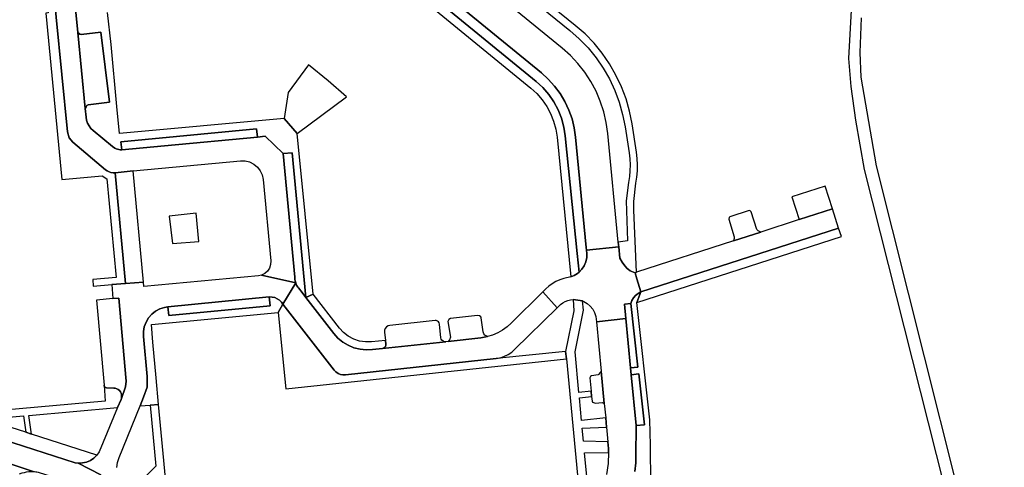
# Model space of a CAD drawing. Header units: metres. Extents: x 127325 to 135234, y 401140 to 409815.
# Tile 28 of 125: x 133967 to 134189, y 403881 to 403981. Entities that reach past the tile are written whole.
import ezdxf

# ---------------------------------------------------------------- set-up
doc = ezdxf.new("R2010")
doc.units = ezdxf.units.M
doc.layers.add('wegvakonderdelen', color=7, linetype='Continuous')

msp = doc.modelspace()

# ---------------------------------------------------------------- linework, layer by layer
at = {"layer": 'wegvakonderdelen'}
for points in [[(134021.83, 404015.59), (134082.49, 403965.97), (134083.84, 403964.73), (134085.05, 403963.35), (134086.09, 403961.84), (134086.95, 403960.23), (134087.63, 403958.53), (134088.11, 403956.76), (134088.4, 403954.95), (134091.51, 403923.53), (134091.91, 403923.66), (134092.3, 403923.83), (134092.67, 403924.03), (134093.02, 403924.27), (134093.36, 403924.53), (134092.93, 403928.78), (134090.27, 403955.21), (134089.96, 403957.22), (134089.42, 403959.18), (134088.66, 403961.07), (134087.69, 403962.87), (134086.54, 403964.54), (134085.2, 403966.08), (134083.7, 403967.45), (134025.42, 404015.11)], [(134025.42, 404015.11), (134083.7, 403967.45), (134085.2, 403966.08), (134086.54, 403964.54), (134087.69, 403962.87), (134088.66, 403961.07), (134089.42, 403959.18), (134089.96, 403957.22), (134090.27, 403955.21), (134092.93, 403928.78), (134093.36, 403924.53), (134094.02, 403925.22), (134094.54, 403926.02), (134094.9, 403926.9), (134095.08, 403927.84), (134095.08, 403928.8), (134095.02, 403929.48), (134094.96, 403930.11), (134092.58, 403954.95), (134092.58, 403954.95), (134092.28, 403957.02), (134091.78, 403959.06), (134091.07, 403961.04), (134090.18, 403962.93), (134089.1, 403964.73), (134087.85, 403966.42), (134086.44, 403967.97), (134084.88, 403969.38), (134028.28, 404015.65)], [(134028.28, 404015.65), (134084.88, 403969.38), (134086.44, 403967.97), (134087.85, 403966.42), (134089.1, 403964.73), (134090.18, 403962.93), (134091.07, 403961.04), (134091.78, 403959.06), (134092.28, 403957.02), (134092.58, 403954.95), (134094.96, 403930.11), (134095.02, 403929.48), (134102.3, 403930.27), (134102.25, 403930.75), (134102.19, 403931.33), (134099.83, 403955.78), (134099.48, 403958.24), (134098.92, 403960.65), (134098.15, 403963.01), (134097.18, 403965.29), (134096.01, 403967.48), (134094.65, 403969.56), (134093.11, 403971.51), (134091.41, 403973.32), (134089.56, 403974.97), (134074.16, 403987.54)], [(133973.07, 404007.79), (133978.14, 403956.15), (133978.52, 403954.76), (133979.35, 403953.85), (133986.72, 403947.61), (133987.09, 403947.35), (133987.51, 403947.14), (133987.95, 403947), (133988.41, 403946.94), (133988.87, 403946.94), (133992.91, 403947.33), (134017.12, 403949.63), (134018.17, 403949.61), (134019.18, 403949.36), (134020.12, 403948.89), (134020.93, 403948.22), (134021.57, 403947.39), (134022.01, 403946.43), (134022.22, 403945.41), (134023.93, 403927.11), (134023.9, 403926.29), (134023.65, 403925.5), (134023.21, 403924.81), (134022.59, 403924.26), (134021.86, 403923.89), (134029.55, 403922.14), (134029.48, 403922.39), (134029.42, 403922.64), (134029.39, 403922.9), (134029.38, 403923.16), (134029.39, 403923.42), (134026.73, 403951.23), (134022.65, 403955.13), (134020.96, 403954.97), (134000, 403953), (133990.37, 403952.1), (133990.05, 403952.11), (133989.73, 403952.15), (133989.41, 403952.23), (133989.11, 403952.33), (133988.82, 403952.47), (133988.31, 403952.81), (133983.92, 403956.44), (133983.42, 403956.92), (133983.01, 403957.48), (133982.68, 403958.1), (133982.45, 403958.75), (133982.33, 403959.44), (133982.14, 403961.42), (133980.47, 403978.47), (133977.56, 404008.3)], [(133977.56, 404008.3), (133980.47, 403978.47), (133980.96, 403978.09), (133981.22, 403978.03), (133985.7, 403978.56), (133987.59, 403962.78), (133982.82, 403962.24), (133982.54, 403962.06), (133982.34, 403961.78), (133982.14, 403961.42), (133982.33, 403959.44), (133982.45, 403958.75), (133982.68, 403958.1), (133983.01, 403957.48), (133983.42, 403956.92), (133983.92, 403956.44), (133988.31, 403952.81), (133988.82, 403952.47), (133989.11, 403952.33), (133989.41, 403952.23), (133989.73, 403952.15), (133990.05, 403952.11), (133990.37, 403952.1), (133990.19, 403953.89), (134020.75, 403956.85), (134020.96, 403954.97), (134022.65, 403955.13), (134026.73, 403951.23), (134028.72, 403951.42), (134031.83, 403918.9), (134033.46, 403919.63), (134029.88, 403955.76), (134026.94, 403959.16), (133989.89, 403955.73), (133989.24, 403961.82), (133987.98, 403975.8), (133987.19, 403983.01)], [(134076.71, 403990.76), (134091.29, 403978.93), (134093.42, 403977.06), (134095.39, 403975.02), (134097.18, 403972.82), (134098.79, 403970.48), (134100.2, 403968.03), (134101.41, 403965.46), (134102.4, 403962.8), (134103.18, 403960.07), (134103.72, 403957.29), (134104.63, 403951.42), (134104.79, 403950.08), (134104.86, 403948.74), (134104.83, 403947.4), (134104.71, 403946.06), (134104.49, 403944.73), (134103.99, 403940.62), (134104.28, 403931.59), (134102.19, 403931.33), (134102.25, 403930.75), (134102.3, 403930.27), (134102.55, 403927.72), (134103.06, 403926.81), (134103.66, 403926.01), (134104.19, 403925.42), (134104.48, 403925.14), (134104.9, 403924.88), (134105.97, 403924.45), (134106.3, 403924.55), (134105.68, 403938.5), (134105.67, 403940.45), (134106.15, 403944.56), (134106.38, 403945.95), (134106.51, 403947.34), (134106.54, 403948.75), (134106.47, 403950.15), (134106.3, 403951.54), (134105.3, 403957.92), (134104.74, 403960.77), (134103.94, 403963.56), (134102.91, 403966.28), (134101.67, 403968.91), (134100.22, 403971.43), (134098.57, 403973.82), (134096.73, 403976.07), (134094.71, 403978.16), (134092.52, 403980.07), (134087.42, 403984.18)], [(134154.65, 403983.51), (134154.08, 403972.65), (134154.57, 403966.36), (134155.61, 403958.73), (134157.56, 403947.68), (134186.37, 403833.63), (134186.49, 403833.65), (134189.13, 403834.2), (134160.35, 403948.49), (134156.93, 403968.42), (134156.65, 403973.99), (134156.99, 403981.8)], [(133989.3, 403880.59), (133989.43, 403881.75), (133989.77, 403882.88), (133994.5, 403894.45), (133995.3, 403896.42), (133996.09, 403898.69), (133996.09, 403901.12), (133995.26, 403910.1), (133995.26, 403911.2), (133995.45, 403912.29), (133995.84, 403913.32), (133996.4, 403914.27), (133997.12, 403915.1), (133997.98, 403915.79), (133998.95, 403916.31), (134000, 403916.65), (134000.78, 403916.78), (134023.6, 403918.98), (134024.23, 403918.97), (134024.84, 403918.85), (134025.41, 403918.6), (134025.92, 403918.24), (134026.35, 403917.79), (134026.68, 403917.37), (134029.55, 403922.14), (134029.55, 403922.14), (134021.86, 403923.89), (134021.14, 403923.74), (133995.33, 403921.34), (133995.24, 403922.32), (133991.24, 403922.02), (133988.12, 403921.78), (133988.37, 403918.62), (133989.73, 403918.74), (133991.36, 403900.03), (133991.2, 403898.78), (133990.29, 403896.14), (133990.21, 403895.92), (133989.45, 403894.08), (133985.26, 403884.11), (133984.74, 403883.38), (133984.07, 403882.73), (133983.3, 403882.21), (133982.44, 403881.84), (133981.52, 403881.63), (133980.59, 403881.6), (133985.7, 403878.98)], [(134095.12, 403878.57), (134094.62, 403883.89), (134100.02, 403883.97), (134100.01, 403884.91), (134099.87, 403886.39), (134094.37, 403886.5), (134094.09, 403889.48), (134099.56, 403889.67), (134099.36, 403891.76), (134093.93, 403891.21), (134093.45, 403896.27), (134096.2, 403896.56), (134096.08, 403897.8), (134093.33, 403897.52), (134092.47, 403906.6), (134094.4, 403916), (134094.14, 403918.08), (134092.04, 403918.41), (134092.2, 403915.84), (134090.3, 403906.72), (134090.51, 403905.07), (134093.02, 403878.9)], [(134109.51, 403876.95), (134109.45, 403885.66), (134109.45, 403885.66), (134109.27, 403891.37), (134106.39, 403917.72), (134107.26, 403920.12), (134106.65, 403919.77), (134106.1, 403919.33), (134105.64, 403918.8), (134105.27, 403918.2), (134105.01, 403917.55), (134106.63, 403903.22), (134104.96, 403903.06), (134105.12, 403901.47), (134106.8, 403901.66), (134108.09, 403890.23), (134106.22, 403890.04), (134106.18, 403883.13), (134106.13, 403881.68), (134105.9, 403879.71)], [(134105.9, 403879.71), (134106.13, 403881.68), (134106.18, 403883.13), (134106.22, 403890.04), (134105.12, 403901.47), (134104.96, 403903.06), (134103.89, 403914.14), (134097.31, 403913.39), (134098.36, 403902.32), (134099.05, 403895.02), (134099.36, 403891.76), (134099.56, 403889.67), (134099.87, 403886.39), (134100.01, 403884.91), (134100.02, 403883.97), (134099.89, 403881.49), (134099.54, 403879.03)], [(133962.39, 403891.7), (133968.25, 403892.22), (133968.74, 403888.53), (133970.07, 403888.1), (133969.47, 403892.33), (133989.45, 403894.08), (133990.21, 403895.92), (133990.29, 403896.14), (133990.35, 403896.45), (133990.35, 403896.76), (133990.3, 403897.07), (133990.21, 403897.37), (133990.06, 403897.65), (133990.06, 403897.65), (133989.84, 403897.92), (133989.57, 403898.15), (133989.26, 403898.33), (133988.92, 403898.44), (133988.57, 403898.49), (133986.97, 403898.55), (133986.8, 403898.59), (133986.65, 403898.67), (133986.52, 403898.79), (133986.44, 403898.93), (133986.4, 403899.1), (133986.64, 403895.52), (133956.2, 403892.82)], [(133958.86, 403888.4), (133979.92, 403881.69), (133980.59, 403881.6), (133981.52, 403881.63), (133982.44, 403881.84), (133983.3, 403882.21), (133984.07, 403882.73), (133984.74, 403883.38), (133970.07, 403888.1), (133968.74, 403888.53), (133962.06, 403890.69)], [(133957.32, 403884.03), (133970.46, 403879.7), (133970.73, 403879.68), (133971, 403879.65), (133971.26, 403879.61), (133971.53, 403879.56), (133971.79, 403879.5), (133978.57, 403877.38), (133980.73, 403876.71), (133981.29, 403876.5), (133981.85, 403876.28), (133982.4, 403876.05), (133982.94, 403875.81), (133983.48, 403875.55), (133985.7, 403878.98), (133980.59, 403881.6), (133979.92, 403881.69), (133958.86, 403888.4)], [(133967.37, 403879.17), (133967.96, 403879.39), (133968.44, 403879.52), (133968.94, 403879.62), (133969.44, 403879.68), (133969.95, 403879.71), (133970.46, 403879.7), (133957.32, 403884.03)]]:
    msp.add_lwpolyline(points, dxfattribs=at)
for points in [[(133973.07, 404007.79), (133971.31, 404008.13), (133971.81, 404003.02), (133973.58, 403984.93), (133973.78, 403982.89), (133973.25, 403982.86), (133976.91, 403945.45), (133986, 403946.23), (133986.98, 403945.58), (133989.11, 403923.33), (133983.83, 403922.89), (133983.95, 403921.45), (133988.12, 403921.78), (133991.24, 403922.02), (133988.87, 403946.94), (133988.41, 403946.94), (133987.95, 403947), (133987.51, 403947.14), (133987.09, 403947.35), (133986.72, 403947.61), (133979.35, 403953.85), (133978.52, 403954.76), (133978.14, 403956.15), (133973.07, 404007.79)], [(133985.7, 403978.56), (133981.22, 403978.03), (133980.96, 403978.09), (133980.47, 403978.47), (133982.14, 403961.42), (133982.34, 403961.78), (133982.54, 403962.06), (133982.82, 403962.24), (133987.59, 403962.78), (133985.7, 403978.56)], [(134036.83, 403967.6), (134032.44, 403971.25), (134027.83, 403964.98), (134026.94, 403959.16), (134029.88, 403955.76), (134041.02, 403963.99), (134036.83, 403967.6)], [(133990.37, 403952.1), (134000, 403953), (134020.96, 403954.97), (134020.75, 403956.85), (133990.19, 403953.89), (133990.37, 403952.1)], [(134026.73, 403951.23), (134029.39, 403923.42), (134029.38, 403923.16), (134029.39, 403922.9), (134029.42, 403922.64), (134029.48, 403922.39), (134029.55, 403922.14), (134029.64, 403921.9), (134029.75, 403921.66), (134029.88, 403921.44), (134030.03, 403921.22), (134030.19, 403921.02), (134030.97, 403920.01), (134031.83, 403918.9), (134028.72, 403951.42), (134026.73, 403951.23)], [(133992.91, 403947.33), (133988.87, 403946.94), (133991.24, 403922.02), (133995.24, 403922.32), (133992.91, 403947.33)], [(134142.97, 403936.4), (134150.42, 403938.81), (134148.77, 403943.88), (134141.25, 403941.5), (134142.97, 403936.4)], [(134151.82, 403934.5), (134150.42, 403938.81), (134142.97, 403936.4), (134134.27, 403933.59), (134128.18, 403931.63), (134106.3, 403924.55), (134105.97, 403924.45), (134106.37, 403923.1), (134107.26, 403920.12), (134151.82, 403934.5)], [(134128.18, 403931.63), (134134.27, 403933.59), (134133.69, 403933.86), (134133.37, 403934.16), (134132.09, 403938.11), (134131.93, 403938.39), (134131.67, 403938.43), (134127.32, 403936.98), (134127.16, 403936.84), (134127.12, 403936.5), (134128.33, 403932.51), (134128.33, 403932.11), (134128.18, 403931.63)], [(134001.78, 403931), (134007.7, 403931.45), (134007.11, 403937.83), (134001.06, 403937.16), (134001.78, 403931)], [(134151.82, 403934.5), (134107.26, 403920.12), (134106.39, 403917.72), (134152.44, 403932.6), (134151.82, 403934.5)], [(134105.97, 403924.45), (134104.9, 403924.88), (134104.48, 403925.14), (134104.19, 403925.42), (134103.66, 403926.01), (134103.06, 403926.81), (134102.55, 403927.72), (134102.3, 403930.27), (134095.02, 403929.48), (134095.08, 403928.8), (134095.08, 403927.84), (134094.9, 403926.9), (134094.54, 403926.02), (134094.02, 403925.22), (134093.36, 403924.53), (134093.02, 403924.27), (134092.67, 403924.03), (134092.3, 403923.83), (134091.91, 403923.66), (134091.51, 403923.53), (134089.93, 403923.11), (134089.03, 403922.82), (134088.16, 403922.44), (134087.34, 403921.97), (134086.58, 403921.41), (134085.87, 403920.78), (134085.21, 403920.12), (134088.45, 403916.56), (134089.2, 403917.28), (134089.7, 403917.64), (134090.25, 403917.94), (134090.82, 403918.17), (134091.43, 403918.33), (134092.04, 403918.41), (134094.14, 403918.08), (134094.41, 403917.97), (134095.19, 403917.52), (134095.87, 403916.94), (134096.44, 403916.24), (134096.87, 403915.45), (134097.15, 403914.6), (134097.31, 403913.39), (134103.89, 403914.14), (134103.58, 403917.39), (134105.01, 403917.55), (134105.27, 403918.2), (134105.64, 403918.8), (134106.1, 403919.33), (134106.65, 403919.77), (134107.26, 403920.12), (134106.37, 403923.1), (134105.97, 403924.45)], [(134088.45, 403916.56), (134085.21, 403920.12), (134078.07, 403913.05), (134077.14, 403912.23), (134076.13, 403911.51), (134075.04, 403910.9), (134073.9, 403910.41), (134072.71, 403910.05), (134071.99, 403909.9), (134071.27, 403909.79), (134063.89, 403908.96), (134063.36, 403908.89), (134049.09, 403907.41), (134046.86, 403907.14), (134045.45, 403907.07), (134044.04, 403907.22), (134042.67, 403907.56), (134041.37, 403908.11), (134040.15, 403908.84), (134039.06, 403909.74), (134038.12, 403910.79), (134031.83, 403918.9), (134030.97, 403920.01), (134030.19, 403921.02), (134030.03, 403921.22), (134029.88, 403921.44), (134029.75, 403921.66), (134029.64, 403921.9), (134029.55, 403922.14), (134026.68, 403917.37), (134038.22, 403902.53), (134038.62, 403902.11), (134039.1, 403901.78), (134039.63, 403901.56), (134040.19, 403901.45), (134040.77, 403901.45), (134074.7, 403905.11), (134075.64, 403905.31), (134076.54, 403905.63), (134077.4, 403906.05), (134078.19, 403906.58), (134078.92, 403907.21), (134088.45, 403916.56)], [(133988.37, 403918.62), (133984.69, 403918.3), (133986.4, 403899.1), (133986.44, 403898.93), (133986.52, 403898.79), (133986.65, 403898.67), (133986.8, 403898.59), (133986.97, 403898.55), (133988.57, 403898.49), (133988.92, 403898.44), (133989.26, 403898.33), (133989.57, 403898.15), (133989.84, 403897.92), (133990.06, 403897.65), (133990.21, 403897.37), (133990.3, 403897.07), (133990.35, 403896.76), (133990.35, 403896.45), (133990.29, 403896.14), (133991.2, 403898.78), (133991.36, 403900.03), (133989.73, 403918.74), (133988.37, 403918.62)], [(133998.1, 403900.78), (133997.35, 403908.82), (133997.07, 403912.81), (134025.57, 403915.52), (134026.68, 403917.37), (134026.35, 403917.79), (134025.92, 403918.24), (134025.41, 403918.6), (134024.84, 403918.85), (134024.23, 403918.97), (134023.6, 403918.98), (134023.79, 403916.99), (134000.98, 403914.79), (134000.78, 403916.78), (134000, 403916.65), (133998.95, 403916.31), (133997.98, 403915.79), (133997.12, 403915.1), (133996.4, 403914.27), (133995.84, 403913.32), (133995.45, 403912.29), (133995.26, 403911.2), (133995.26, 403910.1), (133996.09, 403901.12), (133996.09, 403898.69), (133995.3, 403896.42), (133994.5, 403894.45), (133996.79, 403894.65), (133998.65, 403894.82), (133998.1, 403900.78)], [(134023.6, 403918.98), (134000.78, 403916.78), (134000.98, 403914.79), (134023.79, 403916.99), (134023.6, 403918.98)], [(134033.46, 403919.63), (134031.83, 403918.9), (134038.12, 403910.79), (134039.06, 403909.74), (134040.15, 403908.84), (134041.37, 403908.11), (134042.67, 403907.56), (134044.04, 403907.22), (134045.45, 403907.07), (134046.86, 403907.14), (134049.09, 403907.41), (134049.35, 403907.48), (134049.58, 403907.63), (134049.75, 403907.85), (134049.84, 403908.1), (134049.86, 403908.38), (134049.77, 403909.17), (134046.63, 403908.87), (134045.26, 403908.85), (134043.91, 403909.06), (134042.61, 403909.49), (134041.4, 403910.14), (134040.32, 403910.98), (134039.39, 403911.99), (134033.46, 403919.63)], [(134090.51, 403905.07), (134090.3, 403906.72), (134074.7, 403905.11), (134040.77, 403901.45), (134040.19, 403901.45), (134039.63, 403901.56), (134039.1, 403901.78), (134038.62, 403902.11), (134038.22, 403902.53), (134026.68, 403917.37), (134025.57, 403915.52), (134027.35, 403898.31), (134090.51, 403905.07)], [(134105.01, 403917.55), (134103.58, 403917.39), (134103.89, 403914.14), (134104.96, 403903.06), (134106.63, 403903.22), (134105.01, 403917.55)], [(134063.82, 403913.45), (134064.41, 403909.94), (134064.19, 403909.34), (134063.89, 403908.96), (134071.27, 403909.79), (134071.99, 403909.9), (134072.71, 403910.05), (134072.18, 403910.39), (134071.93, 403910.71), (134071.8, 403911.1), (134071.33, 403914.26), (134071.22, 403914.52), (134070.98, 403914.71), (134070.47, 403914.82), (134064.38, 403914.14), (134064, 403913.9), (134063.82, 403913.45)], [(134061.92, 403912.89), (134061.84, 403913.16), (134061.69, 403913.39), (134061.47, 403913.56), (134061.21, 403913.66), (134060.93, 403913.68), (134050.74, 403912.57), (134050.34, 403912.46), (134049.99, 403912.23), (134049.72, 403911.91), (134049.57, 403911.51), (134049.55, 403911.09), (134049.77, 403909.17), (134049.86, 403908.38), (134049.84, 403908.1), (134049.75, 403907.85), (134049.58, 403907.63), (134049.35, 403907.48), (134049.09, 403907.41), (134063.36, 403908.89), (134063.04, 403908.91), (134062.74, 403909.03), (134062.49, 403909.23), (134062.31, 403909.5), (134062.23, 403909.82), (134061.92, 403912.89)], [(134098.36, 403902.32), (134098.23, 403902.05), (134097.64, 403901.45), (134096.15, 403901.21), (134095.95, 403901.09), (134095.77, 403900.79), (134096.08, 403897.8), (134096.2, 403896.56), (134096.31, 403895.53), (134096.41, 403895.34), (134097.03, 403895.11), (134098.59, 403895.2), (134099.05, 403895.02), (134098.36, 403902.32)], [(134106.8, 403901.66), (134105.12, 403901.47), (134106.22, 403890.04), (134108.09, 403890.23), (134106.8, 403901.66)], [(133998.65, 403894.82), (133996.79, 403894.65), (133998.05, 403880.94), (133992.15, 403875.08), (133994.28, 403873), (133994.79, 403872.42), (133998.44, 403876.74), (133999.3, 403867.44), (134001.71, 403867.56), (134001.12, 403868.75), (133998.65, 403894.82)]]:
    msp.add_lwpolyline(points, close=True, dxfattribs=at)

doc.saveas('drawing.dxf')
